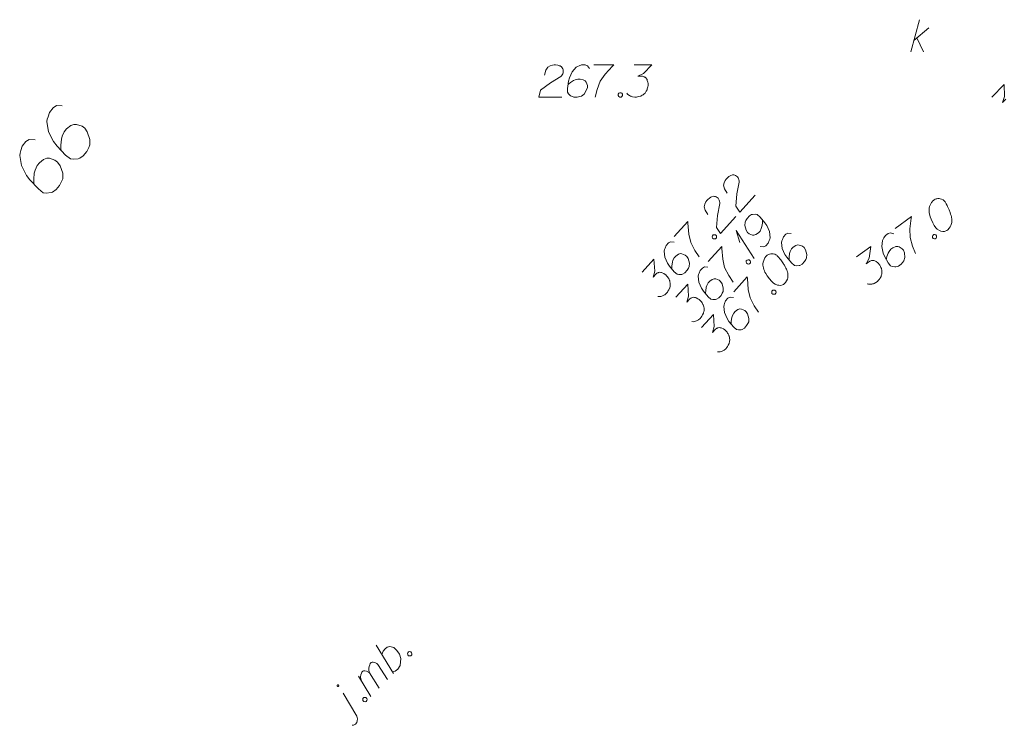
# Model space of a CAD drawing. Header units: metres. Extents: x 5555129 to 5556676, y 5635595 to 5636517.
# Tile 254 of 256: x 5556497 to 5556520, y 5636187 to 5636203. Entities that reach past the tile are written whole.
import ezdxf

# ---------------------------------------------------------------- set-up
doc = ezdxf.new("R2010")
doc.units = ezdxf.units.M
doc.header["$MEASUREMENT"] = 0
doc.layers.add('#skartowane', color=7, linetype='Continuous', lineweight=18)
doc.layers.add('GEPADR_O', color=7, linetype='Continuous', lineweight=18, true_color=0x0a0909)

# ---------------------------------------------------------------- blocks, each defined once
blk = doc.blocks.new('*U1714')
at = {"layer": '#skartowane', "color": 36, "linetype": 'ByBlock', "lineweight": 18, "true_color": 0x803300}
for p, q in [((5555403.391, 5636444.198), (5555403.592, 5636444.948)), ((5555403.462, 5636444.463), (5555403.816, 5636444.759)), ((5555403.533, 5636444.522), (5555403.687, 5636444.198))]:
    blk.add_line(p, q, dxfattribs=at)
blk = doc.blocks.new('*U1820')
at = {"layer": '#skartowane', "color": 7, "linetype": 'ByBlock', "lineweight": 18}
blk.add_line((5555390.466, 5636428.697), (5555390.143, 5636429.237), dxfattribs=at)
at = {"layer": '#skartowane', "color": 7, "linetype": 'ByBlock', "lineweight": 18, "flags": 128}
for points in [[(5555390.037, 5636429.424), (5555390.036, 5636429.426), (5555390.034, 5636429.427), (5555390.032, 5636429.428), (5555390.031, 5636429.428), (5555390.029, 5636429.429), (5555390.027, 5636429.429), (5555390.025, 5636429.43), (5555390.023, 5636429.43), (5555390.021, 5636429.429), (5555390.019, 5636429.429), (5555390.017, 5636429.428), (5555390.015, 5636429.427), (5555390.014, 5636429.427), (5555390.012, 5636429.425), (5555390.011, 5636429.424), (5555390.009, 5636429.423), (5555390.008, 5636429.421), (5555390.007, 5636429.419), (5555390.007, 5636429.417), (5555390.006, 5636429.416), (5555390.006, 5636429.414), (5555390.005, 5636429.412), (5555390.005, 5636429.41), (5555390.006, 5636429.408), (5555390.006, 5636429.406), (5555390.007, 5636429.404), (5555390.007, 5636429.402), (5555390.008, 5636429.401), (5555390.01, 5636429.399), (5555390.011, 5636429.398), (5555390.012, 5636429.396), (5555390.014, 5636429.395), (5555390.016, 5636429.394), (5555390.017, 5636429.393), (5555390.019, 5636429.393), (5555390.021, 5636429.393), (5555390.023, 5636429.392), (5555390.025, 5636429.392), (5555390.027, 5636429.393), (5555390.029, 5636429.393), (5555390.031, 5636429.394), (5555390.033, 5636429.394), (5555390.034, 5636429.395), (5555390.036, 5636429.397), (5555390.037, 5636429.398), (5555390.039, 5636429.399), (5555390.04, 5636429.401), (5555390.041, 5636429.403), (5555390.042, 5636429.404), (5555390.042, 5636429.406), (5555390.043, 5636429.408), (5555390.043, 5636429.41), (5555390.043, 5636429.412), (5555390.042, 5636429.414), (5555390.042, 5636429.416), (5555390.041, 5636429.418), (5555390.041, 5636429.42), (5555390.04, 5636429.421), (5555390.038, 5636429.423), (5555390.037, 5636429.424)], [(5555390.36, 5636428.487), (5555390.389, 5636428.492), (5555390.435, 5636428.513), (5555390.467, 5636428.556), (5555390.475, 5636428.589), (5555390.479, 5636428.635), (5555390.466, 5636428.697)]]:
    blk.add_lwpolyline(points, dxfattribs=at)
blk = doc.blocks.new('*U1821')
at = {"layer": '#skartowane', "color": 7, "linetype": 'ByBlock', "lineweight": 18}
for p, q in [((5555390.985, 5636429.354), (5555390.764, 5636429.711)), ((5555390.795, 5636429.16), (5555390.506, 5636429.633))]:
    blk.add_line(p, q, dxfattribs=at)
at = {"layer": '#skartowane', "color": 7, "linetype": 'ByBlock', "lineweight": 18, "flags": 128}
blk.add_lwpolyline([(5555390.583, 5636429.509), (5555390.557, 5636429.575), (5555390.552, 5636429.621), (5555390.56, 5636429.663), (5555390.572, 5636429.701), (5555390.58, 5636429.726), (5555390.605, 5636429.751), (5555390.618, 5636429.756), (5555390.651, 5636429.756), (5555390.688, 5636429.752), (5555390.739, 5636429.728), (5555390.764, 5636429.711), (5555390.747, 5636429.769), (5555390.746, 5636429.82), (5555390.754, 5636429.861), (5555390.766, 5636429.899), (5555390.778, 5636429.928), (5555390.799, 5636429.95), (5555390.82, 5636429.962), (5555390.849, 5636429.958), (5555390.883, 5636429.95), (5555390.933, 5636429.926), (5555390.958, 5636429.909), (5555391.179, 5636429.553)], dxfattribs=at)
blk = doc.blocks.new('*U1822')
at = {"layer": '#skartowane', "color": 7, "linetype": 'ByBlock', "lineweight": 18}
blk.add_line((5555391.32, 5636429.696), (5555390.92, 5636430.36), dxfattribs=at)
at = {"layer": '#skartowane', "color": 7, "linetype": 'ByBlock', "lineweight": 18, "flags": 128}
blk.add_lwpolyline([(5555391.052, 5636430.14), (5555391.076, 5636430.216), (5555391.126, 5636430.275), (5555391.175, 5636430.309), (5555391.238, 5636430.322), (5555391.326, 5636430.302), (5555391.402, 5636430.236), (5555391.461, 5636430.145), (5555391.491, 5636430.049), (5555391.476, 5636429.882), (5555391.419, 5636429.797), (5555391.357, 5636429.751), (5555391.294, 5636429.738)], dxfattribs=at)
blk = doc.blocks.new('*U1877')
at = {"layer": '#skartowane', "color": 7, "linetype": 'ByBlock', "lineweight": 18}
for q in [(5555399.739, 5636439.375), (5555399.406, 5636439.747)]:
    blk.add_line((5555399.317, 5636440.027), q, dxfattribs=at)

msp = doc.modelspace()

# ---------------------------------------------------------------- linework, layer by layer
at = {"layer": '#skartowane', "color": 7, "linetype": 'Continuous', "lineweight": 18, "flags": 128}
for points in [[(5556509.41783, 5636201.96413), (5556509.44731, 5636202.07629), (5556509.49455, 5636202.14715), (5556509.54775, 5636202.17672), (5556509.60085, 5636202.19439), (5556509.64223, 5636202.20034), (5556509.67171, 5636202.20034), (5556509.7249, 5636202.19439), (5556509.76033, 5636202.18258), (5556509.778, 5636202.17672), (5556509.81343, 5636202.15896), (5556509.83119, 5636202.13534), (5556509.843, 5636202.11172), (5556509.84886, 5636202.09405), (5556509.85481, 5636202.07043), (5556509.85481, 5636202.04086), (5556509.84886, 5636202.01138), (5556509.843, 5636201.99361), (5556509.83119, 5636201.96999), (5556509.81343, 5636201.94637), (5556509.79576, 5636201.9287), (5556509.5536, 5636201.78103), (5556509.32335, 5636201.60983), (5556509.28197, 5636201.45034), (5556509.81938, 5636201.45034)], [(5556510.463, 5636202.11767), (5556510.41576, 5636202.18258), (5556510.36266, 5636202.20034), (5556510.27998, 5636202.20034), (5556510.22093, 5636202.17672), (5556510.1855, 5636202.16491), (5556510.15593, 5636202.14715), (5556510.06145, 5636202.04086), (5556509.99654, 5636201.89913), (5556509.97878, 5636201.82241), (5556509.95516, 5636201.65112), (5556509.95516, 5636201.56258), (5556509.97878, 5636201.52715), (5556510.02602, 5636201.47991), (5556510.04378, 5636201.4681), (5556510.10283, 5636201.45034), (5556510.17955, 5636201.45034), (5556510.2386, 5636201.46215), (5556510.27998, 5636201.47396), (5556510.33904, 5636201.5212), (5556510.39809, 5636201.61568), (5556510.41576, 5636201.67474), (5556510.41576, 5636201.72198), (5556510.38628, 5636201.79879), (5556510.36266, 5636201.82827), (5556510.32127, 5636201.85189), (5556510.25041, 5636201.86965), (5556510.19731, 5636201.86965), (5556510.13231, 5636201.85189), (5556510.09102, 5636201.83422), (5556510.02016, 5636201.78698), (5556509.98473, 5636201.75741), (5556509.96697, 5636201.73974)], [(5556510.56334, 5636202.20034), (5556511.03575, 5636202.20034), (5556511.00627, 5636202.17077), (5556510.83498, 5636201.98776), (5556510.71687, 5636201.82241), (5556510.64601, 5636201.62749), (5556510.59877, 5636201.45034)], [(5556511.50816, 5636202.20034), (5556511.92152, 5636202.20034), (5556511.72661, 5636201.99957), (5556511.5967, 5636201.93456), (5556511.70299, 5636201.93456), (5556511.72661, 5636201.9287), (5556511.73842, 5636201.92275), (5556511.75023, 5636201.91689), (5556511.76204, 5636201.91094), (5556511.78566, 5636201.89327), (5556511.79747, 5636201.87551), (5556511.80928, 5636201.85784), (5556511.81523, 5636201.84008), (5556511.82704, 5636201.79879), (5556511.8329, 5636201.76336), (5556511.8329, 5636201.7456), (5556511.8329, 5636201.72198), (5556511.82704, 5636201.68655), (5556511.82109, 5636201.66293), (5556511.81523, 5636201.63931), (5556511.80928, 5636201.62164), (5556511.80342, 5636201.60983), (5556511.79747, 5636201.59802), (5556511.79161, 5636201.5862), (5556511.7798, 5636201.56844), (5556511.76204, 5636201.54482), (5556511.74437, 5636201.52715), (5556511.73256, 5636201.51534), (5556511.7148, 5636201.50353), (5556511.69713, 5636201.49172), (5556511.67351, 5636201.47991), (5556511.6617, 5636201.47396), (5556511.62032, 5636201.46215), (5556511.58489, 5636201.45629), (5556511.56126, 5636201.45034), (5556511.51997, 5636201.45034), (5556511.47273, 5636201.45629), (5556511.45497, 5636201.46215), (5556511.4373, 5636201.4681), (5556511.41954, 5636201.47396), (5556511.40187, 5636201.48577), (5556511.38411, 5636201.49758), (5556511.35463, 5636201.5212), (5556511.33687, 5636201.54482)], [(5556519.85199, 5636201.44636), (5556520.14188, 5636201.74104), (5556520.14831, 5636201.46129), (5556520.10354, 5636201.32309), (5556520.17809, 5636201.39886)], [(5556511.17152, 5636201.55077), (5556511.2011, 5636201.55077), (5556511.21877, 5636201.53896), (5556511.23653, 5636201.51534), (5556511.23653, 5636201.48577), (5556511.21877, 5636201.46215), (5556511.2011, 5636201.45034), (5556511.17152, 5636201.45034), (5556511.15386, 5636201.46215), (5556511.13609, 5636201.48577), (5556511.13609, 5636201.51534), (5556511.15386, 5636201.53896), (5556511.17152, 5636201.55077)], [(5556513.68031, 5636199.21194), (5556513.61686, 5636199.309), (5556513.59595, 5636199.39156), (5556513.60966, 5636199.45085), (5556513.63215, 5636199.5021), (5556513.65548, 5636199.5368), (5556513.67524, 5636199.55867), (5556513.71532, 5636199.59415), (5556513.74783, 5636199.61252), (5556513.76402, 5636199.62171), (5556513.80096, 5636199.63609), (5556513.83039, 5636199.63343), (5556513.85583, 5636199.62636), (5556513.87287, 5636199.61886), (5556513.89439, 5636199.60744), (5556513.91633, 5636199.58762), (5556513.93422, 5636199.56344), (5556513.94347, 5636199.54719), (5556513.95308, 5636199.52259), (5556513.9587, 5636199.49357), (5556513.95996, 5636199.46862), (5556513.9072, 5636199.18993), (5556513.87987, 5636198.90431), (5556513.97047, 5636198.76669), (5556514.33075, 5636199.16545)], [(5556513.22901, 5636198.71243), (5556513.16556, 5636198.80949), (5556513.14465, 5636198.89205), (5556513.15836, 5636198.95135), (5556513.18085, 5636199.00259), (5556513.20418, 5636199.03729), (5556513.22394, 5636199.05916), (5556513.26402, 5636199.09464), (5556513.29653, 5636199.11301), (5556513.31273, 5636199.1222), (5556513.34966, 5636199.13658), (5556513.37909, 5636199.13392), (5556513.40453, 5636199.12685), (5556513.42157, 5636199.11935), (5556513.44309, 5636199.10793), (5556513.46503, 5636199.08811), (5556513.48292, 5636199.06393), (5556513.49217, 5636199.04768), (5556513.50178, 5636199.02308), (5556513.5074, 5636198.99406), (5556513.50866, 5636198.96911), (5556513.4559, 5636198.69042), (5556513.42857, 5636198.4048), (5556513.51917, 5636198.26718), (5556513.87945, 5636198.66594)], [(5556518.50801, 5636199.05465), (5556518.4985, 5636199.04765), (5556518.47349, 5636199.02186), (5556518.45794, 5636199.00314), (5556518.44723, 5636198.98788), (5556518.43041, 5636198.96084), (5556518.41234, 5636198.92561), (5556518.39913, 5636198.89383), (5556518.38931, 5636198.85728), (5556518.38907, 5636198.82779), (5556518.39224, 5636198.79351), (5556518.39553, 5636198.75922), (5556518.40222, 5636198.72016), (5556518.40671, 5636198.69413), (5556518.41819, 5636198.6586), (5556518.43896, 5636198.60056), (5556518.47712, 5636198.51873), (5556518.5096, 5636198.45465), (5556518.54812, 5636198.40229), (5556518.58091, 5636198.36777), (5556518.63141, 5636198.33899), (5556518.66317, 5636198.32565), (5556518.70798, 5636198.31463), (5556518.75052, 5636198.31661), (5556518.76822, 5636198.32236), (5556518.80029, 5636198.33856), (5556518.82411, 5636198.35609), (5556518.85863, 5636198.38888), (5556518.88489, 5636198.42286), (5556518.89824, 5636198.45462), (5556518.91397, 5636198.50291), (5556518.91781, 5636198.52767), (5556518.92283, 5636198.56069), (5556518.92307, 5636198.59019), (5556518.92205, 5636198.61149), (5556518.9141, 5636198.64224), (5556518.91189, 5636198.65528), (5556518.90388, 5636198.6861), (5556518.89239, 5636198.72163), (5556518.88091, 5636198.75717), (5556518.87163, 5636198.77967), (5556518.86595, 5636198.79743), (5556518.85667, 5636198.81993), (5556518.83466, 5636198.86977), (5556518.82198, 5636198.89704), (5556518.80918, 5636198.92433), (5556518.7895, 5636198.96112), (5556518.76269, 5636199.00744), (5556518.75222, 5636199.02167), (5556518.7335, 5636199.03722), (5556518.71471, 5636199.05272), (5556518.67948, 5636199.07079), (5556518.65118, 5636199.07929), (5556518.62642, 5636199.08312), (5556518.59692, 5636199.08335), (5556518.5709, 5636199.07887), (5556518.55306, 5636199.07314), (5556518.53536, 5636199.06738), (5556518.50801, 5636199.05465)], [(5556512.44409, 5636198.19601), (5556512.7608, 5636198.54654), (5556512.76297, 5636198.50484), (5556512.78394, 5636198.25505), (5556512.82745, 5636198.05657), (5556512.92457, 5636197.87332), (5556513.02435, 5636197.7195)], [(5556514.45077, 5636197.96152), (5556514.5306, 5636197.95305), (5556514.57944, 5636197.98062), (5556514.63486, 5636198.04196), (5556514.65692, 5636198.10161), (5556514.67191, 5636198.13582), (5556514.6785, 5636198.1696), (5556514.66297, 5636198.31096), (5556514.60138, 5636198.45421), (5556514.5563, 5636198.51875), (5556514.44503, 5636198.65111), (5556514.37934, 5636198.71046), (5556514.33722, 5636198.71669), (5556514.27049, 5636198.71331), (5556514.24989, 5636198.70811), (5556514.19712, 5636198.6762), (5556514.14562, 5636198.61921), (5556514.1148, 5636198.56747), (5556514.09588, 5636198.52892), (5556514.09135, 5636198.45343), (5556514.12187, 5636198.34627), (5556514.15378, 5636198.29351), (5556514.18883, 5636198.26184), (5556514.26565, 5636198.23228), (5556514.30336, 5636198.23005), (5556514.34857, 5636198.24485), (5556514.40925, 5636198.28552), (5556514.44491, 5636198.32499), (5556514.47525, 5636198.38506), (5556514.48988, 5636198.42762), (5556514.50233, 5636198.51187), (5556514.50414, 5636198.55798), (5556514.50288, 5636198.58294)], [(5556517.59958, 5636198.38625), (5556517.98009, 5636198.66622), (5556517.97387, 5636198.62493), (5556517.94436, 5636198.376), (5556517.94722, 5636198.17283), (5556518.00566, 5636197.97384), (5556518.0726, 5636197.80315)], [(5556512.43817, 5636198.06613), (5556512.35833, 5636198.07459), (5556512.30956, 5636198.0471), (5556512.25413, 5636197.98576), (5556512.23207, 5636197.9261), (5556512.21708, 5636197.8919), (5556512.21044, 5636197.85805), (5556512.22597, 5636197.71668), (5556512.28761, 5636197.57351), (5556512.33263, 5636197.5089), (5556512.4439, 5636197.37653), (5556512.50959, 5636197.31718), (5556512.55172, 5636197.31096), (5556512.61844, 5636197.31434), (5556512.63911, 5636197.3196), (5556512.69188, 5636197.35151), (5556512.74331, 5636197.40844), (5556512.77413, 5636197.46017), (5556512.79311, 5636197.4988), (5556512.79765, 5636197.57428), (5556512.76713, 5636197.68144), (5556512.73516, 5636197.73414), (5556512.7001, 5636197.76581), (5556512.62335, 5636197.79543), (5556512.58564, 5636197.79767), (5556512.54037, 5636197.7828), (5556512.47968, 5636197.74212), (5556512.44409, 5636197.70272), (5556512.41369, 5636197.64258), (5556512.39912, 5636197.6001), (5556512.38667, 5636197.51585), (5556512.38485, 5636197.46973), (5556512.38606, 5636197.44471)], [(5556513.3338, 5636198.21182), (5556513.35362, 5636198.23376), (5556513.37423, 5636198.23896), (5556513.40367, 5636198.2363), (5556513.42561, 5636198.21648), (5556513.43123, 5636198.18746), (5556513.42815, 5636198.16643), (5556513.40832, 5636198.14449), (5556513.38771, 5636198.1393), (5556513.35828, 5636198.14195), (5556513.33634, 5636198.16178), (5556513.33072, 5636198.19079), (5556513.3338, 5636198.21182)], [(5556515.17544, 5636198.26937), (5556515.09561, 5636198.27783), (5556515.04683, 5636198.25034), (5556514.99141, 5636198.189), (5556514.96935, 5636198.12934), (5556514.95436, 5636198.09514), (5556514.94771, 5636198.06129), (5556514.96324, 5636197.91992), (5556515.02488, 5636197.77675), (5556515.0699, 5636197.71214), (5556515.18117, 5636197.57978), (5556515.24686, 5636197.52042), (5556515.28899, 5636197.5142), (5556515.35571, 5636197.51758), (5556515.37638, 5636197.52284), (5556515.42915, 5636197.55475), (5556515.48058, 5636197.61168), (5556515.51141, 5636197.66341), (5556515.53038, 5636197.70204), (5556515.53492, 5636197.77752), (5556515.5044, 5636197.88468), (5556515.47243, 5636197.93738), (5556515.43738, 5636197.96905), (5556515.36062, 5636197.99867), (5556515.32291, 5636198.00091), (5556515.27764, 5636197.98604), (5556515.21695, 5636197.94536), (5556515.18136, 5636197.90596), (5556515.15096, 5636197.84582), (5556515.13639, 5636197.80334), (5556515.12394, 5636197.71909), (5556515.12213, 5636197.67298), (5556515.12333, 5636197.64795)], [(5556517.56775, 5636198.26019), (5556517.49123, 5636198.28448), (5556517.43793, 5636198.26732), (5556517.37134, 5636198.21832), (5556517.33778, 5636198.1643), (5556517.31624, 5636198.13379), (5556517.30295, 5636198.10196), (5556517.28984, 5636197.96035), (5556517.32154, 5636197.80773), (5556517.35271, 5636197.7354), (5556517.4352, 5636197.58343), (5556517.48766, 5636197.51212), (5556517.52769, 5636197.49758), (5556517.59374, 5636197.48753), (5556517.61504, 5636197.48854), (5556517.67313, 5636197.50923), (5556517.73493, 5636197.5547), (5556517.77549, 5636197.59921), (5556517.80183, 5636197.63325), (5556517.82139, 5636197.70629), (5556517.81296, 5636197.81739), (5556517.7922, 5636197.87543), (5556517.7642, 5636197.91348), (5556517.69493, 5636197.95788), (5556517.65844, 5636197.96763), (5556517.61111, 5636197.96213), (5556517.5435, 5636197.93444), (5556517.50073, 5636197.90297), (5556517.4589, 5636197.85014), (5556517.43612, 5636197.81144), (5556517.40704, 5636197.73139), (5556517.39602, 5636197.68657), (5556517.39219, 5636197.66181)], [(5556518.47441, 5636198.22348), (5556518.49823, 5636198.24101), (5556518.51946, 5636198.24196), (5556518.54776, 5636198.23346), (5556518.56529, 5636198.20965), (5556518.56498, 5636198.18009), (5556518.55775, 5636198.16011), (5556518.53393, 5636198.14258), (5556518.5127, 5636198.14163), (5556518.48439, 5636198.15012), (5556518.46687, 5636198.17394), (5556518.46718, 5636198.2035), (5556518.47441, 5636198.22348)], [(5556513.23517, 5636197.61149), (5556513.55187, 5636197.96203), (5556513.55405, 5636197.92033), (5556513.57501, 5636197.67053), (5556513.61852, 5636197.47205), (5556513.71565, 5636197.2888), (5556513.81543, 5636197.13499)], [(5556516.69593, 5636197.72137), (5556517.02888, 5636197.96635), (5556516.99087, 5636197.68912), (5556516.92475, 5636197.55977), (5556517.01037, 5636197.62276), (5556517.03287, 5636197.63204), (5556517.04591, 5636197.63424), (5556517.05889, 5636197.63652), (5556517.07193, 5636197.63873), (5556517.10143, 5636197.6385), (5556517.12147, 5636197.63119), (5556517.14145, 5636197.62396), (5556517.15677, 5636197.61318), (5556517.19076, 5636197.58692), (5556517.21647, 5636197.56185), (5556517.227, 5636197.54755), (5556517.241, 5636197.52852), (5556517.25728, 5636197.49651), (5556517.26648, 5636197.47396), (5556517.27576, 5636197.45146), (5556517.28144, 5636197.4337), (5556517.28372, 5636197.42071), (5556517.28592, 5636197.40768), (5556517.2882, 5636197.39469), (5556517.28922, 5636197.37338), (5556517.28891, 5636197.34383), (5556517.28515, 5636197.31913), (5556517.28263, 5636197.30262), (5556517.27533, 5636197.28258), (5556517.26809, 5636197.26259), (5556517.25607, 5636197.23908), (5556517.25008, 5636197.22729), (5556517.22375, 5636197.19325), (5556517.19868, 5636197.16753), (5556517.18319, 5636197.14874), (5556517.14993, 5636197.12427), (5556517.10835, 5636197.10107), (5556517.09057, 5636197.09526), (5556517.07281, 5636197.08958), (5556517.05503, 5636197.08378), (5556517.0338, 5636197.08282), (5556517.0125, 5636197.08181), (5556516.97475, 5636197.08336), (5556516.94645, 5636197.09186)], [(5556511.69199, 5636197.36356), (5556511.9691, 5636197.67028), (5556511.98741, 5636197.39105), (5556511.94855, 5636197.25108), (5556512.01981, 5636197.32995), (5556512.03999, 5636197.34354), (5556512.05232, 5636197.34832), (5556512.06459, 5636197.35315), (5556512.07692, 5636197.35793), (5556512.10587, 5636197.36361), (5556512.12696, 5636197.36046), (5556512.14799, 5636197.35738), (5556512.16516, 5636197.34989), (5556512.20372, 5636197.33097), (5556512.23393, 5636197.31157), (5556512.24711, 5636197.29966), (5556512.26464, 5636197.28383), (5556512.287, 5636197.25573), (5556512.30054, 5636197.23548), (5556512.31414, 5636197.21529), (5556512.32326, 5636197.19903), (5556512.32809, 5636197.18677), (5556512.33287, 5636197.17443), (5556512.3377, 5636197.16217), (5556512.34296, 5636197.1415), (5556512.34858, 5636197.11248), (5556512.34985, 5636197.08753), (5556512.3507, 5636197.07085), (5556512.34755, 5636197.04975), (5556512.34447, 5636197.02872), (5556512.3374, 5636197.00328), (5556512.3339, 5636196.99052), (5556512.31492, 5636196.9519), (5556512.29551, 5636196.92168), (5556512.28409, 5636196.90017), (5556512.25641, 5636196.86953), (5556512.22033, 5636196.83846), (5556512.20407, 5636196.82921), (5556512.18781, 5636196.82009), (5556512.17156, 5636196.81084), (5556512.15095, 5636196.80565), (5556512.13028, 5636196.80039), (5556512.09299, 5636196.79435), (5556512.06355, 5636196.797)], [(5556514.12487, 5636197.62731), (5556514.1447, 5636197.64925), (5556514.16531, 5636197.65444), (5556514.19474, 5636197.65179), (5556514.21668, 5636197.63196), (5556514.2223, 5636197.60295), (5556514.21922, 5636197.58192), (5556514.1994, 5636197.55998), (5556514.17879, 5636197.55478), (5556514.14935, 5636197.55744), (5556514.12741, 5636197.57726), (5556514.12179, 5636197.60628), (5556514.12487, 5636197.62731)], [(5556514.58761, 5636197.74207), (5556514.57969, 5636197.7333), (5556514.56036, 5636197.70302), (5556514.54887, 5636197.68157), (5556514.54144, 5636197.66447), (5556514.53038, 5636197.63461), (5556514.51974, 5636197.59647), (5556514.51315, 5636197.56269), (5556514.51086, 5636197.52491), (5556514.51654, 5636197.49597), (5556514.5265, 5636197.46303), (5556514.5366, 5636197.43009), (5556514.55098, 5636197.39316), (5556514.56059, 5636197.36856), (5556514.57896, 5636197.33605), (5556514.61094, 5636197.28335), (5556514.66472, 5636197.21082), (5556514.70938, 5636197.15455), (5556514.75761, 5636197.11097), (5556514.79666, 5636197.08372), (5556514.85189, 5636197.06565), (5556514.88568, 5636197.05893), (5556514.9318, 5636197.05712), (5556514.97307, 5636197.06758), (5556514.98927, 5636197.07676), (5556515.01744, 5636197.09906), (5556515.03726, 5636197.121), (5556515.06452, 5636197.16004), (5556515.08343, 5636197.1986), (5556515.09015, 5636197.23239), (5556515.09588, 5636197.28285), (5556515.09468, 5636197.30787), (5556515.09299, 5636197.34124), (5556515.08731, 5636197.37018), (5556515.08205, 5636197.39085), (5556515.06809, 5636197.41938), (5556515.06332, 5636197.43171), (5556515.04929, 5636197.4603), (5556515.03092, 5636197.49282), (5556515.01255, 5636197.52533), (5556514.99895, 5636197.54551), (5556514.98983, 5636197.56178), (5556514.97623, 5636197.58196), (5556514.94468, 5636197.62638), (5556514.92679, 5636197.65056), (5556514.90878, 5636197.67473), (5556514.88213, 5636197.70683), (5556514.84659, 5636197.74684), (5556514.83348, 5636197.75868), (5556514.81202, 5636197.77017), (5556514.79051, 5636197.78159), (5556514.75237, 5636197.79223), (5556514.72294, 5636197.79489), (5556514.69791, 5636197.79368), (5556514.66897, 5636197.788), (5556514.64437, 5636197.77839), (5556514.62805, 5636197.7692), (5556514.61185, 5636197.76002), (5556514.58761, 5636197.74207)], [(5556513.22924, 5636197.48162), (5556513.14941, 5636197.49008), (5556513.10063, 5636197.46258), (5556513.04521, 5636197.40124), (5556513.02315, 5636197.34159), (5556513.00816, 5636197.30738), (5556513.00151, 5636197.27353), (5556513.01704, 5636197.13217), (5556513.07869, 5636196.98899), (5556513.12371, 5636196.92438), (5556513.23498, 5636196.79202), (5556513.30067, 5636196.73267), (5556513.34279, 5636196.72644), (5556513.40951, 5636196.72983), (5556513.43019, 5636196.73509), (5556513.48295, 5636196.767), (5556513.53439, 5636196.82392), (5556513.56521, 5636196.87566), (5556513.58419, 5636196.91428), (5556513.58872, 5636196.98977), (5556513.5582, 5636197.09693), (5556513.52623, 5636197.14962), (5556513.49118, 5636197.18129), (5556513.41442, 5636197.21091), (5556513.37671, 5636197.21315), (5556513.33144, 5636197.19828), (5556513.27076, 5636197.15761), (5556513.23516, 5636197.11821), (5556513.20476, 5636197.05807), (5556513.19019, 5636197.01558), (5556513.17774, 5636196.93133), (5556513.17593, 5636196.88522), (5556513.17713, 5636196.86019)], [(5556513.83152, 5636196.9052), (5556514.14822, 5636197.25574), (5556514.1504, 5636197.21404), (5556514.17136, 5636196.96424), (5556514.21487, 5636196.76577), (5556514.312, 5636196.58252), (5556514.41178, 5636196.4287)], [(5556512.48306, 5636196.77904), (5556512.76018, 5636197.08576), (5556512.77848, 5636196.80653), (5556512.73962, 5636196.66656), (5556512.81088, 5636196.74543), (5556512.83106, 5636196.75903), (5556512.8434, 5636196.7638), (5556512.85566, 5636196.76864), (5556512.868, 5636196.77341), (5556512.89694, 5636196.77909), (5556512.91804, 5636196.77595), (5556512.93907, 5636196.77287), (5556512.95624, 5636196.76538), (5556512.99479, 5636196.74646), (5556513.02501, 5636196.72705), (5556513.03819, 5636196.71515), (5556513.05571, 5636196.69931), (5556513.07808, 5636196.67121), (5556513.09161, 5636196.65096), (5556513.10521, 5636196.63078), (5556513.11433, 5636196.61452), (5556513.11917, 5636196.60225), (5556513.12394, 5636196.58992), (5556513.12878, 5636196.57765), (5556513.13404, 5636196.55698), (5556513.13966, 5636196.52797), (5556513.14092, 5636196.50301), (5556513.14177, 5636196.48633), (5556513.13863, 5636196.46523), (5556513.13554, 5636196.44421), (5556513.12847, 5636196.41876), (5556513.12497, 5636196.40601), (5556513.10599, 5636196.36739), (5556513.08659, 5636196.33717), (5556513.07517, 5636196.31565), (5556513.04749, 5636196.28501), (5556513.0114, 5636196.25395), (5556512.99515, 5636196.2447), (5556512.97889, 5636196.23558), (5556512.96263, 5636196.22633), (5556512.94202, 5636196.22113), (5556512.92135, 5636196.21587), (5556512.88406, 5636196.20983), (5556512.85463, 5636196.21249)], [(5556514.72122, 5636196.92102), (5556514.74105, 5636196.94296), (5556514.76166, 5636196.94815), (5556514.79109, 5636196.9455), (5556514.81303, 5636196.92567), (5556514.81865, 5636196.89666), (5556514.81557, 5636196.87563), (5556514.79575, 5636196.85369), (5556514.77514, 5636196.84849), (5556514.7457, 5636196.85115), (5556514.72376, 5636196.87097), (5556514.71814, 5636196.89999), (5556514.72122, 5636196.92102)], [(5556513.82559, 5636196.77533), (5556513.74576, 5636196.78379), (5556513.69698, 5636196.75629), (5556513.64156, 5636196.69495), (5556513.6195, 5636196.6353), (5556513.60451, 5636196.60109), (5556513.59786, 5636196.56724), (5556513.61339, 5636196.42588), (5556513.67504, 5636196.2827), (5556513.72006, 5636196.21809), (5556513.83132, 5636196.08573), (5556513.89702, 5636196.02638), (5556513.93914, 5636196.02015), (5556514.00586, 5636196.02354), (5556514.02653, 5636196.0288), (5556514.0793, 5636196.06071), (5556514.13073, 5636196.11764), (5556514.16156, 5636196.16937), (5556514.18054, 5636196.20799), (5556514.18507, 5636196.28348), (5556514.15455, 5636196.39064), (5556514.12258, 5636196.44333), (5556514.08753, 5636196.475), (5556514.01077, 5636196.50463), (5556513.97306, 5636196.50686), (5556513.92779, 5636196.49199), (5556513.86711, 5636196.45132), (5556513.83151, 5636196.41192), (5556513.80111, 5636196.35178), (5556513.78654, 5636196.30929), (5556513.77409, 5636196.22504), (5556513.77228, 5636196.17893), (5556513.77348, 5636196.15391)], [(5556513.07941, 5636196.07276), (5556513.35653, 5636196.37947), (5556513.37483, 5636196.10024), (5556513.33597, 5636195.96027), (5556513.40723, 5636196.03914), (5556513.42741, 5636196.05274), (5556513.43975, 5636196.05751), (5556513.45201, 5636196.06235), (5556513.46435, 5636196.06712), (5556513.49329, 5636196.0728), (5556513.51439, 5636196.06966), (5556513.53542, 5636196.06658), (5556513.55258, 5636196.05909), (5556513.59114, 5636196.04017), (5556513.62136, 5636196.02076), (5556513.63454, 5636196.00886), (5556513.65206, 5636195.99302), (5556513.67443, 5636195.96492), (5556513.68796, 5636195.94467), (5556513.70156, 5636195.92449), (5556513.71068, 5636195.90823), (5556513.71552, 5636195.89596), (5556513.72029, 5636195.88363), (5556513.72513, 5636195.87136), (5556513.73039, 5636195.85069), (5556513.73601, 5636195.82168), (5556513.73727, 5636195.79672), (5556513.73812, 5636195.78004), (5556513.73498, 5636195.75894), (5556513.73189, 5636195.73792), (5556513.72482, 5636195.71247), (5556513.72132, 5636195.69972), (5556513.70234, 5636195.6611), (5556513.68294, 5636195.63088), (5556513.67152, 5636195.60936), (5556513.64384, 5636195.57872), (5556513.60775, 5636195.54766), (5556513.5915, 5636195.53841), (5556513.57523, 5636195.52929), (5556513.55898, 5636195.52004), (5556513.53837, 5636195.51484), (5556513.5177, 5636195.50958), (5556513.48041, 5636195.50354), (5556513.45098, 5636195.5062)], [(5556506.22427, 5636188.48744), (5556506.24496, 5636188.50857), (5556506.26576, 5636188.51294), (5556506.29506, 5636188.5091), (5556506.31619, 5636188.48842), (5556506.32065, 5636188.4592), (5556506.31673, 5636188.43831), (5556506.29604, 5636188.41718), (5556506.27524, 5636188.41282), (5556506.24594, 5636188.41665), (5556506.2248, 5636188.43733), (5556506.22035, 5636188.46655), (5556506.22427, 5636188.48744)], [(5556505.17913, 5636187.41979), (5556505.19982, 5636187.44093), (5556505.22062, 5636187.44529), (5556505.24992, 5636187.44146), (5556505.27105, 5636187.42077), (5556505.27551, 5636187.39156), (5556505.27159, 5636187.37067), (5556505.2509, 5636187.34954), (5556505.2301, 5636187.34517), (5556505.2008, 5636187.349), (5556505.17967, 5636187.36969), (5556505.17521, 5636187.39891), (5556505.17913, 5636187.41979)]]:
    msp.add_lwpolyline(points, dxfattribs=at)
at = {"layer": 'GEPADR_O', "color": 7, "linetype": 'Continuous', "lineweight": 18, "flags": 128}
for points in [[(5556498.16252, 5636201.24512), (5556498.02887, 5636201.25139), (5556497.9504, 5636201.20088), (5556497.86418, 5636201.0934), (5556497.83331, 5636200.992), (5556497.81171, 5636200.93362), (5556497.80396, 5636200.87665), (5556497.84362, 5636200.64297), (5556497.96018, 5636200.41078), (5556498.0414, 5636200.30768), (5556498.23946, 5636200.09833), (5556498.35456, 5636200.006), (5556498.42526, 5636199.99976), (5556498.53594, 5636200.01191), (5556498.56982, 5636200.02269), (5556498.65449, 5636200.08093), (5556498.7345, 5636200.18068), (5556498.78073, 5636200.26977), (5556498.80853, 5636200.33588), (5556498.8087, 5636200.46192), (5556498.74745, 5636200.63722), (5556498.6891, 5636200.72178), (5556498.62769, 5636200.77105), (5556498.49708, 5636200.81283), (5556498.43412, 5636200.81286), (5556498.36026, 5636200.78369), (5556498.26326, 5636200.71009), (5556498.20789, 5636200.64106), (5556498.16319, 5636200.53803), (5556498.1431, 5636200.46592), (5556498.13062, 5636200.32453), (5556498.13211, 5636200.24762), (5556498.13656, 5636200.20611)], [(5556497.52827, 5636200.45443), (5556497.39461, 5636200.46071), (5556497.31614, 5636200.4102), (5556497.22993, 5636200.30271), (5556497.19905, 5636200.20131), (5556497.17746, 5636200.14293), (5556497.16971, 5636200.08596), (5556497.20936, 5636199.85228), (5556497.32592, 5636199.62009), (5556497.40714, 5636199.51699), (5556497.6052, 5636199.30764), (5556497.7203, 5636199.21531), (5556497.791, 5636199.20907), (5556497.90168, 5636199.22122), (5556497.93556, 5636199.232), (5556498.02023, 5636199.29025), (5556498.10024, 5636199.38999), (5556498.14647, 5636199.47908), (5556498.17427, 5636199.5452), (5556498.17444, 5636199.67123), (5556498.11319, 5636199.84654), (5556498.05484, 5636199.93109), (5556497.99343, 5636199.98036), (5556497.86282, 5636200.02214), (5556497.79986, 5636200.02217), (5556497.726, 5636199.99301), (5556497.62901, 5636199.9194), (5556497.57363, 5636199.85037), (5556497.52893, 5636199.74734), (5556497.50884, 5636199.67523), (5556497.49636, 5636199.53384), (5556497.49786, 5636199.45694), (5556497.5023, 5636199.41542)]]:
    msp.add_lwpolyline(points, dxfattribs=at)

# ---------------------------------------------------------------- block references
at = {"layer": '#skartowane', "color": 36, "linetype": 'Continuous', "lineweight": 18, "true_color": 0x803300}
msp.add_blockref('*U1714', (1114.57154, -241.69257), dxfattribs=at)
at = {"layer": '#skartowane', "color": 7, "linetype": 'Continuous', "lineweight": 18}
for name in ['*U1877', '*U1822', '*U1821', '*U1820']:
    msp.add_blockref(name, (1114.57154, -241.69257), dxfattribs=at)

doc.saveas('drawing.dxf')
